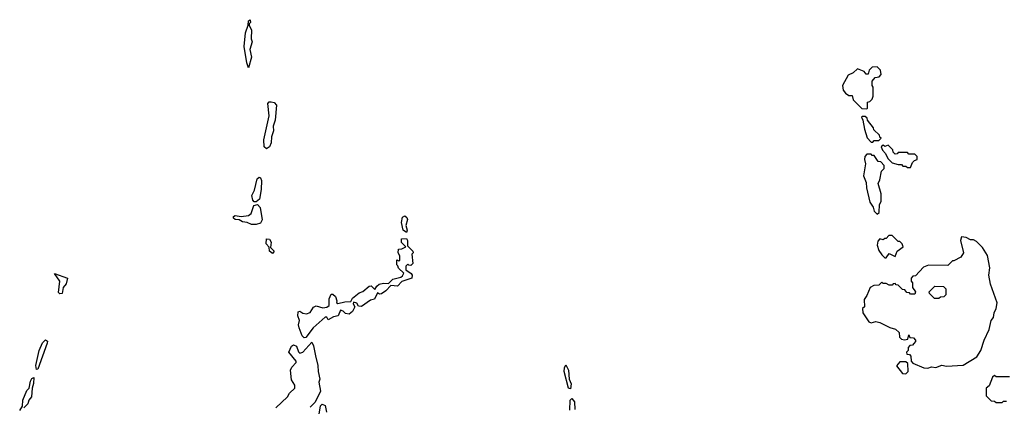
# Model space of a CAD drawing. Extents: x 2789571 to 2951634, y 860514 to 1033803.
# Tile 30 of 102: x 2853694 to 2860240, y 964595 to 967162. Entities that reach past the tile are written whole.
import ezdxf

# ---------------------------------------------------------------- set-up
doc = ezdxf.new("R2010")
doc.units = 0

msp = doc.modelspace()

# ---------------------------------------------------------------- linework, layer by layer
at = {"layer": '0CON05XD'}
for points in [[(2855215, 966842.5), (2855203.8, 966875), (2855185.7, 966985), (2855194.3, 967075), (2855213, 967127), (2855213.8, 967155), (2855225, 967162.5), (2855228.8, 967145), (2855220, 967135), (2855220, 967125), (2855235.6, 967095.6), (2855233.3, 967035), (2855238.9, 967015), (2855223.1, 966965), (2855235.3, 966914.7), (2855215, 966842.5)], [(2859325, 966570), (2859330, 966575), (2859330, 966615), (2859345, 966620), (2859360, 966635), (2859367.5, 966655), (2859367.5, 966715), (2859360, 966725), (2859360, 966755), (2859381.7, 966778.3), (2859407, 966783), (2859421.7, 966798.3), (2859417, 966827), (2859395, 966850), (2859361.7, 966848.3), (2859341.7, 966828.3), (2859335, 966800), (2859321.7, 966801.7), (2859308.3, 966818.3), (2859263, 966837), (2859235, 966810), (2859202.5, 966795), (2859163.6, 966726.4), (2859167.5, 966695), (2859183.6, 966673.6), (2859205, 966660), (2859228.3, 966658.3), (2859235, 966630), (2859291.7, 966571.7), (2859325, 966570)], [(2855335, 966304), (2855318.8, 966318.8), (2855317.5, 966365), (2855352.9, 966525), (2855344.3, 966605.7), (2855353, 966617), (2855365, 966617.8), (2855385, 966611.9), (2855400.8, 966595), (2855392.5, 966495), (2855379.2, 966455), (2855380, 966425), (2855367.1, 966385), (2855365.4, 966344.6), (2855355, 966318), (2855335, 966304)], [(2859365, 966350), (2859375, 966360), (2859405, 966360), (2859420, 966375), (2859411.7, 966381.7), (2859410, 966395), (2859371.7, 966431.7), (2859370, 966445), (2859330, 966495), (2859328.3, 966508.3), (2859315, 966520), (2859295, 966520), (2859290, 966515), (2859300, 966495), (2859310, 966435), (2859328.3, 966378.3), (2859355, 966350), (2859365, 966350)], [(2859615, 966180), (2859630, 966215), (2859641.7, 966228.3), (2859660, 966235), (2859660, 966255), (2859645, 966270), (2859605, 966270), (2859595, 966280), (2859535, 966280), (2859528.3, 966271.7), (2859515, 966270), (2859501.7, 966281.7), (2859498.3, 966298.3), (2859468.3, 966328.3), (2859445, 966320), (2859435, 966330), (2859421.7, 966318.3), (2859430, 966295), (2859450, 966275), (2859465, 966240), (2859495, 966212.5), (2859535, 966200), (2859555, 966200), (2859565, 966190), (2859585, 966190), (2859595, 966180), (2859615, 966180)], [(2859395, 965870), (2859407, 965883), (2859410, 965935), (2859420, 965955), (2859420, 966005), (2859400, 966075), (2859411.7, 966098.3), (2859423, 966157), (2859440, 966175), (2859440, 966195), (2859418.3, 966218.3), (2859401.7, 966221.7), (2859375, 966260), (2859361.7, 966261.7), (2859355, 966270), (2859325, 966270), (2859312.5, 966255), (2859310, 966235), (2859317.5, 966205), (2859302.5, 966125), (2859321.7, 966081.7), (2859322.5, 966045), (2859345, 965950), (2859368.3, 965918.3), (2859375, 965890), (2859395, 965870)], [(2855265, 965952.5), (2855253, 965953), (2855243, 965963), (2855237.5, 965995), (2855255, 966030), (2855272.5, 966105), (2855285, 966116), (2855295, 966112), (2855301.1, 966095), (2855298.2, 966035), (2855288.3, 965971.7), (2855265, 965952.5)], [(2855265, 965802.5), (2855235, 965802.5), (2855206.4, 965816.4), (2855175, 965819.2), (2855152.3, 965832.3), (2855125, 965836.2), (2855114.4, 965844.4), (2855114, 965855), (2855125, 965862), (2855165, 965856.2), (2855215, 965862.5), (2855232.5, 965875), (2855250.7, 965929.3), (2855275, 965934.2), (2855291.8, 965915), (2855306, 965834), (2855295, 965811.2), (2855265, 965802.5)], [(2856265, 965750), (2856242.5, 965765), (2856232.5, 965815), (2856239.3, 965850.7), (2856255, 965860), (2856268.3, 965848.3), (2856271.2, 965835), (2856260, 965795), (2856270, 965765), (2856265, 965750)], [(2855375, 965610), (2855354.3, 965625), (2855351.2, 965651.2), (2855333, 965673), (2855335, 965706.2), (2855355, 965704.2), (2855366.1, 965686.1), (2855360.7, 965650.7), (2855385.7, 965625), (2855375, 965610)], [(2855585, 965050), (2855572.4, 965062.4), (2855550.8, 965115), (2855546.2, 965135), (2855553.8, 965165), (2855542, 965195), (2855545, 965222.5), (2855555, 965227.5), (2855575, 965213.3), (2855600.7, 965209.3), (2855625, 965217.5), (2855647, 965253), (2855665, 965262.5), (2855708.3, 965248.3), (2855735.9, 965254.1), (2855750, 965265), (2855751.7, 965308.3), (2855765, 965340), (2855775, 965340), (2855793.6, 965323.6), (2855802.5, 965295), (2855800, 965285), (2855808.3, 965278.3), (2855855, 965289.2), (2855895, 965290), (2855907, 965313), (2855951.2, 965348.8), (2855975, 965357.5), (2856016.7, 965393.3), (2856030, 965395), (2856055, 965370), (2856067.7, 965392.3), (2856084, 965406), (2856112.5, 965412.5), (2856145, 965410), (2856175, 965440), (2856227, 965453), (2856238.3, 965461.7), (2856248.3, 965478.3), (2856211.7, 965511.7), (2856208.3, 965528.3), (2856200, 965535), (2856201.7, 965568.3), (2856215, 965560), (2856220, 965565), (2856220, 965595), (2856210, 965615), (2856211.7, 965638.3), (2856235, 965640), (2856260, 965655), (2856233, 965683), (2856233, 965707), (2856265, 965710), (2856272.5, 965695), (2856271.7, 965661.7), (2856307.5, 965625), (2856310, 965615), (2856300, 965605), (2856307.5, 965542.5), (2856295, 965530), (2856281.7, 965531.7), (2856275, 965540), (2856260, 965525), (2856261.7, 965501.7), (2856297, 965477), (2856302.5, 965465), (2856300, 965445), (2856235, 965423.3), (2856205, 965392.5), (2856161.7, 965398.3), (2856128.3, 965361.7), (2856098.3, 965341.7), (2856085, 965340), (2856072.5, 965347.5), (2856053, 965307), (2856025, 965300), (2855965, 965256.7), (2855945, 965260), (2855935, 965280), (2855912.5, 965287.5), (2855910, 965275), (2855922.5, 965255), (2855906.2, 965223.8), (2855885, 965206.7), (2855860.5, 965210.5), (2855845, 965226.7), (2855827, 965233), (2855810, 965195), (2855780.5, 965189.5), (2855745, 965170), (2855735, 965187.5), (2855725, 965187.5), (2855643.6, 965116.4), (2855595, 965052.5), (2855585, 965050)], [(2859731.7, 964848.3), (2859755, 964857.5), (2859785, 964852.5), (2859825, 964867.5), (2859855, 964862.5), (2859965, 964867.5), (2860056.4, 964923.6), (2860083.3, 964965), (2860106.4, 965033.6), (2860140, 965105), (2860152.5, 965165), (2860167.5, 965185), (2860172.5, 965215), (2860186.4, 965243.6), (2860191.7, 965281.7), (2860147.5, 965405), (2860137.5, 965465), (2860142.5, 965515), (2860127, 965597), (2860095, 965650), (2860055, 965690), (2860035, 965700), (2860015, 965700), (2859987, 965717), (2859955, 965720), (2859947.5, 965695), (2859967.5, 965615), (2859950, 965585), (2859905, 965560), (2859895, 965560), (2859865, 965530), (2859735, 965532.5), (2859701.7, 965518.3), (2859648.3, 965461.7), (2859631.7, 965458.3), (2859620, 965445), (2859620, 965425), (2859630, 965415), (2859630, 965385), (2859650, 965355), (2859645, 965340), (2859615, 965340), (2859608.3, 965348.3), (2859591.7, 965351.7), (2859578.3, 965368.3), (2859561.7, 965371.7), (2859535, 965400), (2859521.7, 965401.7), (2859515, 965410), (2859501.7, 965408.3), (2859495, 965400), (2859475, 965400), (2859455, 965410), (2859435, 965410), (2859425, 965420), (2859405, 965400), (2859373, 965397), (2859347, 965383), (2859325, 965330), (2859307.5, 965305), (2859310, 965255), (2859297.5, 965245), (2859300, 965215), (2859340, 965155), (2859355, 965150), (2859385, 965157.5), (2859411.7, 965151.7), (2859478.3, 965118.3), (2859517, 965107), (2859540, 965085), (2859543.8, 965055), (2859555, 965040), (2859575, 965036.7), (2859598.3, 965041.7), (2859605, 965070), (2859611.7, 965051.7), (2859635, 965050), (2859650, 965035), (2859650, 965025), (2859638.3, 965011.7), (2859628.3, 965001.7), (2859611.7, 964998.3), (2859600, 964985), (2859600, 964965), (2859590, 964955), (2859591.7, 964941.7), (2859608.3, 964938.3), (2859618.3, 964928.3), (2859620, 964895), (2859631.7, 964881.7), (2859705, 964850), (2859731.7, 964848.3)], [(2859455, 965580), (2859475, 965610), (2859515, 965590), (2859526.7, 965625), (2859567, 965653), (2859560, 965675), (2859545, 965690), (2859535, 965690), (2859495, 965730), (2859471.7, 965728.3), (2859455, 965710), (2859445, 965710), (2859435, 965700), (2859413, 965707), (2859398.3, 965691.7), (2859393.3, 965665), (2859405, 965630), (2859425, 965600), (2859445, 965580), (2859455, 965580)], [(2853961.2, 965341.2), (2853951.2, 965351.2), (2853961.2, 965425), (2853925, 965477.5), (2854011.2, 965445), (2854001.7, 965408.3), (2853983.3, 965385), (2853975, 965343.8), (2853961.2, 965341.2)], [(2859805, 965310), (2859775, 965310), (2859743, 965343), (2859740, 965355), (2859778.3, 965391.7), (2859835, 965390), (2859850, 965375), (2859850, 965335), (2859838.3, 965321.7), (2859815, 965320), (2859805, 965310)], [(2853805, 964840), (2853800, 964865), (2853822.9, 964965), (2853845, 965016.7), (2853866.2, 965036.2), (2853877.7, 965027.7), (2853876.7, 965015), (2853815, 964842.5), (2853805, 964840)], [(2855395.8, 964584.2), (2855475, 964657.5), (2855488.3, 964681.7), (2855522, 964715), (2855523.3, 964735), (2855500.7, 964770.7), (2855493.3, 964835), (2855503.3, 964855), (2855531.2, 964885), (2855531.2, 964895), (2855483.3, 964955), (2855500, 964995), (2855515, 965003.8), (2855533.8, 964995), (2855546.1, 964956.1), (2855557, 964947), (2855575, 964953.8), (2855635, 965020), (2855647, 964997), (2855659.3, 964929.3), (2855676.1, 964866.1), (2855677, 964827), (2855690, 964775), (2855682.5, 964755), (2855692.5, 964695), (2855657, 964623), (2855625, 964590)], [(2859585, 964810), (2859600, 964825), (2859598.3, 964878.3), (2859585, 964890), (2859545, 964890), (2859523, 964863), (2859561.7, 964811.7), (2859585, 964810)], [(2857355, 964710), (2857342.5, 964715), (2857314, 964825), (2857315, 964850), (2857325, 964870), (2857342, 964835), (2857346.7, 964775), (2857360, 964745), (2857355, 964710)], [(2853693.6, 964566.4), (2853712.5, 964595), (2853714.2, 964635.8), (2853741.1, 964698.9), (2853757.5, 964715), (2853765, 964762.5), (2853775, 964780), (2853787, 964787), (2853786.4, 964746.4), (2853776.7, 964715), (2853771.7, 964658.3), (2853754.1, 964635.9), (2853748.3, 964611.7), (2853720, 964585)], [(2860275, 964790), (2860185, 964790), (2860175, 964800), (2860161.7, 964788.3), (2860138.3, 964731.7), (2860120, 964715), (2860120, 964665), (2860151.7, 964631.7), (2860175, 964630), (2860185, 964620), (2860225, 964620), (2860235, 964630), (2860255, 964630)], [(2857350.7, 964569.3), (2857353.6, 964636.4), (2857365, 964647.5), (2857382, 964625), (2857383.9, 964573.9)], [(2855681.7, 964528.3), (2855693, 964597), (2855705, 964610), (2855725, 964600), (2855732.5, 964555)]]:
    msp.add_lwpolyline(points, dxfattribs=at)

doc.saveas('drawing.dxf')
